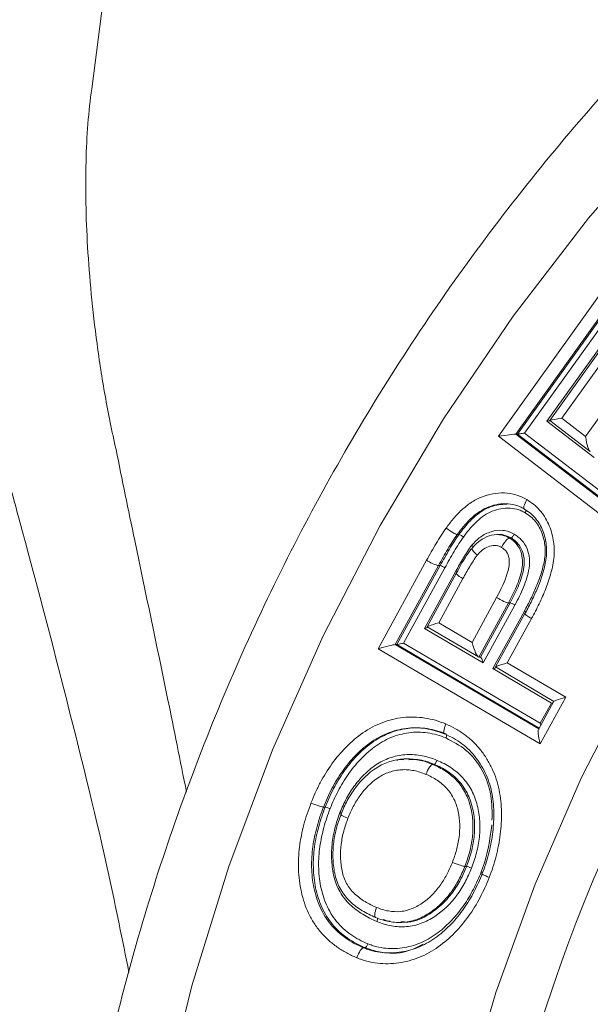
# Model space of a CAD drawing. Header units: millimetres. Extents: x -27 to 453, y 47 to 338.
# Tile 5 of 20: x 8 to 34, y 218 to 263. Entities that reach past the tile are written whole.
import ezdxf

# ---------------------------------------------------------------- set-up
doc = ezdxf.new("R2010")
doc.units = ezdxf.units.MM

msp = doc.modelspace()

# ---------------------------------------------------------------- linework, layer by layer
at = {"color": 7, "linetype": 'Continuous', "lineweight": 15}
for p, q in [((29.97, 243.926), (35.189, 251.212)), ((35.589, 250.233), (31.175, 244.071)), ((32.209, 244.62), (36.003, 249.915)), ((36.132, 249.959), (32.337, 244.663)), ((36.69, 250.06), (32.896, 244.765)), ((33.999, 243.917), (37.552, 248.877)), ((34.398, 242.938), (32.209, 244.62)), ((32.338, 244.662), (34.207, 243.226)), ((32.896, 244.765), (33.999, 243.917)), ((36.883, 238.619), (29.97, 243.926)), ((30.853, 244.03), (30.775, 244.03)), ((36.931, 239.364), (30.853, 244.03)), ((31.175, 244.071), (37.002, 239.598)), ((28.139, 239.379), (28.062, 239.379)), ((29.995, 239.374), (29.917, 239.374)), ((30.55, 239.216), (30.472, 239.216)), ((24.396, 234.09), (26.641, 238.187)), ((27.19, 237.938), (25.184, 234.278)), ((25.261, 234.278), (27.267, 237.938)), ((27.487, 237.839), (25.576, 234.353)), ((26.539, 235.025), (27.995, 237.682)), ((28.015, 237.576), (26.661, 235.105)), ((27.267, 237.938), (27.19, 237.938)), ((28.323, 237.334), (27.202, 235.288)), ((28.744, 234.383), (29.879, 236.455)), ((30.43, 236.21), (29.055, 233.701)), ((29.132, 233.701), (30.507, 236.21)), ((30.507, 236.21), (30.43, 236.21)), ((30.728, 236.113), (29.257, 233.429)), ((29.707, 233.167), (31.165, 235.829)), ((31.186, 235.725), (29.828, 233.247)), ((31.192, 235.722), (31.205, 235.731)), ((27.202, 235.288), (28.744, 234.383)), ((31.496, 235.486), (30.369, 233.43)), ((29.257, 233.429), (26.539, 235.025)), ((26.662, 235.102), (29.036, 233.707)), ((25.576, 234.353), (31.903, 230.639)), ((31.899, 229.685), (24.396, 234.09)), ((25.261, 234.278), (25.184, 234.278)), ((31.854, 230.408), (25.261, 234.278)), ((29.132, 233.701), (29.055, 233.701)), ((30.369, 233.43), (33.078, 231.839)), ((32.415, 231.575), (29.707, 233.167)), ((29.829, 233.243), (32.536, 231.653)), ((32.537, 231.655), (31.822, 230.349)), ((33.078, 231.839), (31.899, 229.685)), ((31.903, 230.639), (32.415, 231.575)), ((26.189, 230.426), (26.111, 230.426)), ((25.813, 228.99), (25.735, 228.99)), ((26.997, 228.736), (26.92, 228.736)), ((21.946, 226.758), (21.868, 226.758)), ((28.489, 224.01), (28.412, 224.01)), ((25.369, 221.412), (25.447, 221.412)), ((23.794, 220.245), (23.717, 220.245)), ((24.917, 220.004), (24.995, 220.004))]:
    msp.add_line(p, q, dxfattribs=at)
at = {"color": 8, "linetype": 'Continuous', "lineweight": 15}
for p, q in [((35.416, 250.508), (30.775, 244.03)), ((30.853, 244.03), (35.466, 250.469)), ((30.775, 244.03), (36.903, 239.325)), ((25.184, 234.278), (31.835, 230.373))]:
    msp.add_line(p, q, dxfattribs=at)
at = {"color": 7, "linetype": 'Continuous', "lineweight": 15, "flags": 128}
for points in [[(14.399, 212.862), (15.78, 218.482), (17.487, 224.005), (19.513, 229.412), (21.85, 234.682), (24.491, 239.796), (27.425, 244.736), (30.642, 249.483), (34.13, 254.021), (37.876, 258.332), (41.866, 262.401), (46.087, 266.214), (50.522, 269.756), (55.156, 273.014), (59.971, 275.976), (64.951, 278.632)], [(28.354, 213.029), (29.846, 218.168), (31.66, 223.194), (33.787, 228.088), (36.219, 232.826), (38.945, 237.39), (41.954, 241.759), (45.232, 245.916), (48.765, 249.841), (52.539, 253.519), (56.538, 256.934), (60.743, 260.07), (65.138, 262.915)]]:
    msp.add_lwpolyline(points, dxfattribs=at)
at = {"color": 8, "linetype": 'Continuous', "lineweight": 15, "flags": 128}
msp.add_lwpolyline([(12.838, 274.82), (12.884, 274.148), (12.718, 272.293), (12.351, 269.296), (11.81, 265.194), (11.144, 260.018), (11.144, 260.018), (11.144, 260.018)], dxfattribs=at)
at = {"color": 8, "linetype": 'Continuous', "lineweight": 15}
for centre, radius, start, end in [((109.83, 192), 81.739, 132.25152, 227.18817), ((27.435, 236.728), 1.106, 55.7792, 59.5726), ((28.656, 238.077), 0.814, 218.0012, 245.8391), ((30.626, 234.884), 1.088, 55.9242, 60.2887)]:
    msp.add_arc(centre, radius, start, end, dxfattribs=at)
at = {"color": 7, "linetype": 'Continuous', "lineweight": 15}
for centre, radius, start, end in [((27.688, 239.766), 1.895, 236.4739, 254.7606), ((27.068, 237.2), 0.764, 56.7437, 74.8857), ((114.563, 192.012), 81.792, 161.64841, 227.65157)]:
    msp.add_arc(centre, radius, start, end, dxfattribs=at)
for centre, major_axis, ratio, start_param, end_param in [((32.157, 244.62), (0.275, 0.041), 0.027722, 4.897548, 5.542523), ((33.025, 244.765), (0.688, 0.102), 0.027722, 1.755955, 3.326751), ((30.099, 243.926), (0.688, 0.102), 0.027773, 0.185128, 1.755924), ((31.123, 244.071), (0.275, 0.041), 0.027773, 3.32672, 4.897517), ((34.128, 243.917), (-0.104, 0.699), 0.181141, 1.543981, 3.114777), ((27.331, 235.288), (0.671, 0.185), 0.050272, 1.751005, 3.321801), ((26.487, 235.025), (0.268, 0.074), 0.050272, 4.892597, 5.645027), ((25.525, 234.353), (0.268, 0.074), 0.050272, 3.321775, 4.892572), ((28.873, 234.383), (-0.188, 0.681), 0.176855, 1.522038, 3.092835), ((24.525, 234.09), (0.671, 0.185), 0.050272, 0.180183, 1.750979), ((29.205, 233.429), (-0.075, 0.272), 0.176855, 4.663631, 6.234427), ((30.499, 233.43), (0.671, 0.185), 0.050263, 1.751017, 3.321813), ((29.655, 233.167), (0.268, 0.074), 0.050263, 4.89261, 5.64493), ((32.364, 231.575), (0.268, 0.074), 0.050307, 4.892634, 5.267796), ((33.208, 231.839), (0.671, 0.185), 0.050307, 1.751042, 3.321838), ((32.028, 229.685), (-0.188, 0.681), 0.176818, 6.234381, 7.805178), ((31.851, 230.639), (-0.075, 0.272), 0.176818, 4.288424, 4.663585)]:
    msp.add_ellipse(centre, major_axis=major_axis, ratio=ratio, start_param=start_param, end_param=end_param, dxfattribs=at)
for points, knots in [([(74.285, 286.459), (73.73, 286.27), (71.453, 285.496), (67.559, 283.834), (62.623, 281.476), (57.831, 278.814), (53.189, 275.884), (48.714, 272.686), (44.419, 269.235), (40.319, 265.539), (36.426, 261.61), (32.753, 257.462), (29.311, 253.106), (26.111, 248.557), (23.163, 243.83), (20.476, 238.938), (18.06, 233.898), (15.921, 228.725), (14.067, 223.436), (12.504, 218.048), (11.236, 212.577), (10.267, 207.041), (9.601, 201.457), (9.239, 195.843), (9.183, 190.217), (9.433, 184.596), (9.989, 178.999), (10.848, 173.443), (12.007, 167.945), (13.464, 162.523), (15.213, 157.195), (17.25, 151.977), (19.566, 146.885), (22.156, 141.937), (25.011, 137.146), (28.122, 132.529), (31.479, 128.101), (35.071, 123.874), (38.888, 119.863), (42.916, 116.08), (47.144, 112.538), (51.557, 109.246), (56.142, 106.218), (60.884, 103.457), (65.771, 100.988), (70.234, 99.003), (73.107, 97.972), (74.267, 97.556)], [0, 0, 0, 0, 0.0073145, 0.0300168, 0.0527209, 0.0754269, 0.0981351, 0.1208457, 0.1435587, 0.1662742, 0.1889923, 0.2117129, 0.234436, 0.2571616, 0.2798895, 0.3026196, 0.3253519, 0.3480861, 0.3708221, 0.3935597, 0.4162988, 0.439039, 0.4617803, 0.4845223, 0.507265, 0.530008, 0.5527511, 0.5754941, 0.5982367, 0.6209788, 0.6437201, 0.6664604, 0.6891994, 0.711937, 0.7346729, 0.757407, 0.7801391, 0.802869, 0.8255966, 0.8483217, 0.8710443, 0.8937643, 0.9164817, 0.9391965, 0.9619087, 0.9846185, 1, 1, 1, 1]), ([(11.144, 260.018), (11.069, 259.503), (11.01, 258.96), (10.921, 257.827), (10.892, 257.238), (10.845, 255.402), (10.869, 254.088), (10.992, 251.981), (11.048, 251.255), (11.192, 249.756), (11.28, 248.988), (11.492, 247.422), (11.616, 246.622), (11.906, 244.991), (12.073, 244.157), (12.267, 243.308)], [0, 0, 0, 0, 0.125, 0.125, 0.25, 0.25, 0.5, 0.5, 0.625, 0.625, 0.75, 0.75, 0.875, 0.875, 1, 1, 1, 1]), ([(27.545, 239.677), (27.654, 239.826), (27.765, 239.976), (28.005, 240.256), (28.132, 240.389), (28.401, 240.637), (28.545, 240.753), (28.85, 240.956), (29.01, 241.042), (29.349, 241.18), (29.524, 241.23), (29.878, 241.294), (30.06, 241.308), (30.423, 241.292), (30.601, 241.263), (30.863, 241.186), (30.949, 241.154), (31.116, 241.079), (31.197, 241.035), (31.278, 240.992)], [0, 0, 0, 0, 0.125, 0.125, 0.25, 0.25, 0.375, 0.375, 0.5, 0.5, 0.625, 0.625, 0.75, 0.75, 0.875, 0.875, 0.9375, 0.9375, 1, 1, 1, 1]), ([(31.17, 240.556), (31.102, 240.592), (31.034, 240.629), (30.894, 240.692), (30.821, 240.718), (30.601, 240.778), (30.451, 240.8), (30.144, 240.805), (29.994, 240.788), (29.698, 240.724), (29.551, 240.677), (29.133, 240.488), (28.883, 240.299), (28.551, 239.98), (28.446, 239.868), (28.247, 239.63), (28.154, 239.504), (28.062, 239.379)], [0, 0, 0, 0, 0.0625, 0.0625, 0.125, 0.125, 0.25, 0.25, 0.375, 0.375, 0.5, 0.5, 0.75, 0.75, 0.875, 0.875, 1, 1, 1, 1]), ([(28.139, 239.379), (28.303, 239.593), (28.654, 240.054), (29.181, 240.475), (29.765, 240.743), (30.101, 240.77), (30.348, 240.79)], [0, 0, 0, 0, 0.293763, 0.629626, 0.727165, 1, 1, 1, 1]), ([(31.17, 240.556), (31.136, 240.556), (31.128, 240.603), (31.168, 240.764), (31.216, 240.879), (31.278, 240.992)], [0, 0, 0, 0, 0.5, 0.5, 1, 1, 1, 1]), ([(31.278, 240.992), (31.385, 240.924), (31.492, 240.856), (31.691, 240.695), (31.783, 240.606), (32.037, 240.323), (32.178, 240.102), (32.387, 239.634), (32.46, 239.385), (32.549, 238.875), (32.561, 238.619), (32.526, 238.232), (32.509, 238.103), (32.461, 237.85), (32.431, 237.725), (32.333, 237.354), (32.251, 237.112), (32.063, 236.636), (31.96, 236.4), (31.737, 235.939), (31.618, 235.712), (31.496, 235.486)], [0, 0, 0, 0, 0.0625, 0.0625, 0.125, 0.125, 0.25, 0.25, 0.375, 0.375, 0.5, 0.5, 0.5625, 0.5625, 0.625, 0.625, 0.75, 0.75, 0.875, 0.875, 1, 1, 1, 1]), ([(31.205, 240.382), (31.142, 240.415), (31.079, 240.449), (30.948, 240.507), (30.881, 240.53), (30.677, 240.584), (30.537, 240.603), (30.255, 240.602), (30.117, 240.584), (29.845, 240.521), (29.71, 240.475), (29.325, 240.292), (29.102, 240.115), (28.795, 239.816), (28.698, 239.711), (28.516, 239.491), (28.431, 239.375), (28.346, 239.259)], [0, 0, 0, 0, 0.0625, 0.0625, 0.125, 0.125, 0.25, 0.25, 0.375, 0.375, 0.5, 0.5, 0.75, 0.75, 0.875, 0.875, 1, 1, 1, 1]), ([(31.165, 235.829), (31.265, 236.014), (31.363, 236.201), (31.55, 236.578), (31.637, 236.77), (31.801, 237.16), (31.875, 237.358), (31.971, 237.658), (31.999, 237.76), (32.05, 237.964), (32.073, 238.066), (32.125, 238.378), (32.142, 238.595), (32.115, 238.912), (32.098, 239.017), (32.052, 239.225), (32.022, 239.328), (31.951, 239.527), (31.908, 239.624), (31.806, 239.808), (31.746, 239.898), (31.613, 240.06), (31.54, 240.134), (31.382, 240.268), (31.294, 240.326), (31.205, 240.382)], [0, 0, 0, 0, 0.125, 0.125, 0.25, 0.25, 0.375, 0.375, 0.4375, 0.4375, 0.5, 0.5, 0.625, 0.625, 0.6875, 0.6875, 0.75, 0.75, 0.8125, 0.8125, 0.875, 0.875, 0.9375, 0.9375, 1, 1, 1, 1]), ([(31.205, 235.731), (31.31, 235.927), (31.414, 236.125), (31.61, 236.523), (31.7, 236.725), (31.87, 237.134), (31.947, 237.342), (32.044, 237.66), (32.072, 237.768), (32.124, 237.986), (32.147, 238.096), (32.179, 238.321), (32.191, 238.435), (32.198, 238.661), (32.194, 238.773), (32.169, 238.998), (32.148, 239.111), (32.094, 239.332), (32.061, 239.44), (31.94, 239.755), (31.826, 239.956), (31.61, 240.212), (31.532, 240.291), (31.359, 240.436), (31.265, 240.496), (31.17, 240.556)], [0, 0, 0, 0, 0.125, 0.125, 0.25, 0.25, 0.375, 0.375, 0.4375, 0.4375, 0.5, 0.5, 0.5625, 0.5625, 0.625, 0.625, 0.6875, 0.6875, 0.75, 0.75, 0.875, 0.875, 0.9375, 0.9375, 1, 1, 1, 1]), ([(31.205, 240.382), (31.207, 240.385), (31.214, 240.398), (31.23, 240.43), (31.247, 240.469), (31.252, 240.49), (31.254, 240.498)], [0, 0, 0, 0, 0.072574, 0.300691, 0.75599, 1, 1, 1, 1]), ([(26.641, 238.187), (26.713, 238.316), (26.785, 238.446), (26.858, 238.576), (26.931, 238.705), (27.006, 238.833), (27.081, 238.96), (27.157, 239.088), (27.235, 239.214), (27.315, 239.339), (27.39, 239.453), (27.466, 239.565), (27.545, 239.677)], [0, 0, 0, 0, 0.000449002, 0.000449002, 0.000449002, 0.000898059, 0.000898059, 0.000898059, 0.001347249, 0.001347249, 0.001347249, 0.001760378, 0.001760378, 0.001760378, 0.001760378]), ([(28.062, 239.379), (27.988, 239.273), (27.916, 239.167), (27.846, 239.06), (27.769, 238.941), (27.695, 238.821), (27.622, 238.699), (27.549, 238.574), (27.475, 238.449), (27.404, 238.323), (27.332, 238.195), (27.261, 238.067), (27.19, 237.938)], [0, 0, 0, 0, 0.0003896, 0.0003896, 0.0003896, 0.000817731, 0.000817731, 0.000817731, 0.001256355, 0.001256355, 0.001256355, 0.001700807, 0.001700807, 0.001700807, 0.001700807]), ([(27.267, 237.938), (27.337, 238.064), (27.407, 238.191), (27.478, 238.316), (27.549, 238.443), (27.622, 238.568), (27.696, 238.692), (27.771, 238.819), (27.848, 238.943), (27.927, 239.066), (27.996, 239.171), (28.067, 239.276), (28.139, 239.379)], [0, 0, 0, 0, 0.000436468, 0.000436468, 0.000436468, 0.000875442, 0.000875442, 0.000875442, 0.001319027, 0.001319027, 0.001319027, 0.00170109, 0.00170109, 0.00170109, 0.00170109]), ([(28.062, 239.379), (28.027, 239.379), (27.952, 239.411), (27.761, 239.521), (27.646, 239.599), (27.545, 239.677)], [0, 0, 0, 0, 0.5, 0.5, 1, 1, 1, 1]), ([(28.139, 239.379), (28.153, 239.379), (28.183, 239.366), (28.259, 239.322), (28.306, 239.29), (28.346, 239.259)], [0, 0, 0, 0, 0.5, 0.5, 1, 1, 1, 1]), ([(28.733, 238.878), (28.796, 238.948), (28.858, 239.018), (28.991, 239.147), (29.061, 239.206), (29.285, 239.367), (29.453, 239.454), (29.807, 239.564), (29.992, 239.587), (30.267, 239.556), (30.356, 239.537), (30.487, 239.491), (30.53, 239.474), (30.615, 239.435), (30.656, 239.412), (30.697, 239.39)], [0, 0, 0, 0, 0.125, 0.125, 0.25, 0.25, 0.5, 0.5, 0.75, 0.75, 0.875, 0.875, 0.9375, 0.9375, 1, 1, 1, 1]), ([(28.75, 238.747), (28.805, 238.809), (28.86, 238.871), (28.976, 238.986), (29.039, 239.039), (29.238, 239.183), (29.379, 239.26), (29.688, 239.361), (29.853, 239.386), (30.052, 239.365), (30.092, 239.359), (30.171, 239.343), (30.211, 239.331), (30.288, 239.304), (30.326, 239.29), (30.4, 239.255), (30.436, 239.236), (30.472, 239.216)], [0, 0, 0, 0, 0.125, 0.125, 0.25, 0.25, 0.5, 0.5, 0.75, 0.75, 0.8125, 0.8125, 0.875, 0.875, 0.9375, 0.9375, 1, 1, 1, 1]), ([(30.55, 239.216), (30.506, 239.239), (30.347, 239.322), (30.152, 239.39), (30.009, 239.37), (29.996, 239.368)], [0, 0, 0, 0, 0.254814, 0.928521, 1, 1, 1, 1]), ([(30.55, 239.216), (30.563, 239.216), (30.587, 239.235), (30.641, 239.299), (30.672, 239.344), (30.697, 239.39)], [0, 0, 0, 0, 0.5, 0.5, 1, 1, 1, 1]), ([(30.697, 239.39), (30.761, 239.35), (30.825, 239.31), (30.943, 239.214), (30.998, 239.161), (31.149, 238.992), (31.232, 238.86), (31.347, 238.577), (31.383, 238.424), (31.41, 238.119), (31.404, 237.966), (31.362, 237.662), (31.324, 237.512), (31.236, 237.22), (31.185, 237.077), (31.011, 236.654), (30.872, 236.381), (30.728, 236.113)], [0, 0, 0, 0, 0.0625, 0.0625, 0.125, 0.125, 0.25, 0.25, 0.375, 0.375, 0.5, 0.5, 0.625, 0.625, 0.75, 0.75, 1, 1, 1, 1]), ([(28.346, 239.259), (28.276, 239.159), (28.206, 239.057), (28.139, 238.954), (28.061, 238.834), (27.986, 238.712), (27.913, 238.588), (27.84, 238.464), (27.767, 238.34), (27.696, 238.215), (27.626, 238.09), (27.557, 237.965), (27.487, 237.839)], [0, 0, 0, 0, 0.000372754, 0.000372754, 0.000372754, 0.000807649, 0.000807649, 0.000807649, 0.001242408, 0.001242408, 0.001242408, 0.001676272, 0.001676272, 0.001676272, 0.001676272]), ([(30.472, 239.216), (30.438, 239.216), (30.378, 239.169), (30.243, 239.008), (30.166, 238.894), (30.104, 238.781)], [0, 0, 0, 0, 0.5, 0.5, 1, 1, 1, 1]), ([(30.472, 239.216), (30.53, 239.179), (30.589, 239.143), (30.695, 239.055), (30.745, 239.006), (30.836, 238.901), (30.876, 238.845), (30.947, 238.726), (30.976, 238.661), (31.094, 238.331), (31.099, 238.04), (31.025, 237.623), (30.987, 237.488), (30.902, 237.222), (30.853, 237.092), (30.689, 236.706), (30.561, 236.457), (30.43, 236.21)], [0, 0, 0, 0, 0.0625, 0.0625, 0.125, 0.125, 0.1875, 0.1875, 0.25, 0.25, 0.5, 0.5, 0.625, 0.625, 0.75, 0.75, 1, 1, 1, 1]), ([(30.507, 236.21), (30.639, 236.456), (30.767, 236.705), (30.93, 237.091), (30.979, 237.221), (31.064, 237.486), (31.102, 237.621), (31.152, 237.899), (31.163, 238.039), (31.151, 238.318), (31.125, 238.46), (31.032, 238.724), (30.96, 238.848), (30.824, 239.005), (30.774, 239.054), (30.667, 239.142), (30.608, 239.179), (30.55, 239.216)], [0, 0, 0, 0, 0.25, 0.25, 0.375, 0.375, 0.5, 0.5, 0.625, 0.625, 0.75, 0.75, 0.875, 0.875, 0.9375, 0.9375, 1, 1, 1, 1]), ([(27.995, 237.682), (28.109, 237.888), (28.221, 238.094), (28.404, 238.394), (28.465, 238.495), (28.593, 238.691), (28.661, 238.786), (28.733, 238.878)], [0, 0, 0, 0, 0.5, 0.5, 0.75, 0.75, 1, 1, 1, 1]), ([(28.735, 238.737), (28.68, 238.666), (28.401, 238.307), (28.188, 237.901), (28.016, 237.575)], [0, 0, 0, 0, 0.196734, 1, 1, 1, 1]), ([(28.987, 238.421), (28.983, 238.425), (28.956, 238.449), (28.891, 238.509), (28.806, 238.598), (28.745, 238.679), (28.721, 238.728), (28.733, 238.734), (28.736, 238.736)], [0, 0, 0, 0, 0.0266439, 0.1639006, 0.41231, 0.66061, 0.9088579, 1, 1, 1, 1]), ([(28.808, 238.803), (28.806, 238.805), (28.797, 238.818), (28.772, 238.842), (28.747, 238.866), (28.736, 238.876), (28.733, 238.878)], [0, 0, 0, 0, 0.0956, 0.640416, 0.907042, 1, 1, 1, 1]), ([(30.104, 238.781), (30.081, 238.794), (30.057, 238.807), (30.008, 238.829), (29.983, 238.838), (29.906, 238.864), (29.853, 238.872), (29.695, 238.878), (29.587, 238.851), (29.391, 238.772), (29.3, 238.715), (29.131, 238.582), (29.059, 238.502), (28.987, 238.421)], [0, 0, 0, 0, 0.0625, 0.0625, 0.125, 0.125, 0.25, 0.25, 0.5, 0.5, 0.75, 0.75, 1, 1, 1, 1]), ([(29.879, 236.455), (30.081, 236.833), (30.275, 237.219), (30.422, 237.735), (30.447, 237.841), (30.472, 238.056), (30.473, 238.167), (30.438, 238.379), (30.402, 238.484), (30.309, 238.614), (30.273, 238.654), (30.194, 238.725), (30.149, 238.753), (30.104, 238.781)], [0, 0, 0, 0, 0.5, 0.5, 0.625, 0.625, 0.75, 0.75, 0.875, 0.875, 0.9375, 0.9375, 1, 1, 1, 1]), ([(28.987, 238.421), (28.857, 238.254), (28.747, 238.071), (28.528, 237.707), (28.426, 237.52), (28.323, 237.334)], [0, 0, 0, 0, 0.5, 0.5, 1, 1, 1, 1]), ([(30.43, 236.21), (30.396, 236.21), (30.316, 236.237), (30.113, 236.327), (29.989, 236.391), (29.879, 236.455)], [0, 0, 0, 0, 0.5, 0.5, 1, 1, 1, 1]), ([(30.507, 236.21), (30.521, 236.21), (30.553, 236.2), (30.634, 236.164), (30.684, 236.138), (30.728, 236.113)], [0, 0, 0, 0, 0.5, 0.5, 1, 1, 1, 1]), ([(21.29, 226.943), (21.354, 227.104), (21.419, 227.264), (21.562, 227.577), (21.638, 227.732), (21.878, 228.187), (22.061, 228.481), (22.46, 229.037), (22.679, 229.296), (23.153, 229.775), (23.41, 229.997), (23.97, 230.384), (24.266, 230.542), (24.735, 230.724), (24.897, 230.774), (25.225, 230.854), (25.39, 230.885), (25.721, 230.921), (25.887, 230.928), (26.222, 230.922), (26.391, 230.907), (26.724, 230.855), (26.888, 230.819), (27.211, 230.728), (27.369, 230.668), (27.527, 230.605)], [0, 0, 0, 0, 0.0625, 0.0625, 0.125, 0.125, 0.25, 0.25, 0.375, 0.375, 0.5, 0.5, 0.625, 0.625, 0.6875, 0.6875, 0.75, 0.75, 0.8125, 0.8125, 0.875, 0.875, 0.9375, 0.9375, 1, 1, 1, 1]), ([(27.474, 230.141), (27.332, 230.198), (27.189, 230.253), (26.896, 230.334), (26.748, 230.367), (26.446, 230.412), (26.293, 230.424), (25.991, 230.427), (25.84, 230.419), (25.391, 230.363), (25.091, 230.283), (24.531, 230.053), (24.264, 229.904), (23.765, 229.542), (23.537, 229.339), (23.115, 228.899), (22.919, 228.663), (22.563, 228.155), (22.399, 227.889), (22.183, 227.474), (22.114, 227.333), (21.984, 227.049), (21.926, 226.903), (21.868, 226.758)], [0, 0, 0, 0, 0.0625, 0.0625, 0.125, 0.125, 0.1875, 0.1875, 0.25, 0.25, 0.375, 0.375, 0.5, 0.5, 0.625, 0.625, 0.75, 0.75, 0.875, 0.875, 0.9375, 0.9375, 1, 1, 1, 1]), ([(21.946, 226.758), (22.004, 226.904), (22.062, 227.049), (22.191, 227.333), (22.26, 227.472), (22.474, 227.885), (22.636, 228.149), (22.992, 228.657), (23.19, 228.896), (23.615, 229.339), (23.843, 229.543), (24.343, 229.904), (24.613, 230.056), (25.034, 230.228), (25.177, 230.275), (25.471, 230.352), (25.622, 230.382), (26.072, 230.437), (26.373, 230.435), (26.825, 230.367), (26.974, 230.334), (27.267, 230.253), (27.41, 230.198), (27.552, 230.141)], [0, 0, 0, 0, 0.0625, 0.0625, 0.125, 0.125, 0.25, 0.25, 0.375, 0.375, 0.5, 0.5, 0.625, 0.625, 0.6875, 0.6875, 0.75, 0.75, 0.875, 0.875, 0.9375, 0.9375, 1, 1, 1, 1]), ([(27.531, 229.956), (27.395, 230.011), (27.258, 230.063), (26.977, 230.14), (26.834, 230.172), (26.4, 230.235), (26.112, 230.236), (25.681, 230.181), (25.537, 230.15), (25.256, 230.075), (25.118, 230.028), (24.717, 229.858), (24.458, 229.71), (23.984, 229.359), (23.766, 229.162), (23.363, 228.735), (23.174, 228.504), (22.835, 228.015), (22.681, 227.762), (22.477, 227.367), (22.411, 227.233), (22.288, 226.962), (22.232, 226.823), (22.177, 226.684)], [0, 0, 0, 0, 0.0625, 0.0625, 0.125, 0.125, 0.25, 0.25, 0.3125, 0.3125, 0.375, 0.375, 0.5, 0.5, 0.625, 0.625, 0.75, 0.75, 0.875, 0.875, 0.9375, 0.9375, 1, 1, 1, 1]), ([(27.474, 230.141), (27.44, 230.141), (27.426, 230.192), (27.446, 230.362), (27.479, 230.484), (27.527, 230.605)], [0, 0, 0, 0, 0.5, 0.5, 1, 1, 1, 1]), ([(27.527, 230.605), (27.681, 230.536), (27.835, 230.466), (28.128, 230.3), (28.269, 230.209), (28.541, 230.006), (28.673, 229.895), (28.917, 229.659), (29.03, 229.532), (29.242, 229.268), (29.34, 229.129), (29.52, 228.837), (29.603, 228.684), (29.821, 228.217), (29.926, 227.89), (30.031, 227.381), (30.058, 227.208), (30.094, 226.866), (30.104, 226.695), (30.111, 226.181), (30.092, 225.839), (30.029, 225.326), (30.002, 225.155), (29.936, 224.815), (29.9, 224.646), (29.813, 224.312), (29.764, 224.146), (29.659, 223.817), (29.598, 223.655), (29.537, 223.494)], [0, 0, 0, 0, 0.0625, 0.0625, 0.125, 0.125, 0.1875, 0.1875, 0.25, 0.25, 0.3125, 0.3125, 0.375, 0.375, 0.5, 0.5, 0.5625, 0.5625, 0.625, 0.625, 0.75, 0.75, 0.8125, 0.8125, 0.875, 0.875, 0.9375, 0.9375, 1, 1, 1, 1]), ([(29.219, 223.681), (29.274, 223.827), (29.329, 223.974), (29.425, 224.27), (29.469, 224.419), (29.549, 224.72), (29.583, 224.873), (29.644, 225.18), (29.671, 225.335), (29.733, 225.799), (29.753, 226.109), (29.754, 226.729), (29.73, 227.04), (29.615, 227.66), (29.526, 227.958), (29.338, 228.385), (29.266, 228.524), (29.107, 228.793), (29.02, 228.92), (28.83, 229.162), (28.73, 229.278), (28.511, 229.495), (28.392, 229.596), (28.147, 229.782), (28.019, 229.865), (27.754, 230.016), (27.615, 230.08), (27.474, 230.141)], [0, 0, 0, 0, 0.0625, 0.0625, 0.125, 0.125, 0.1875, 0.1875, 0.25, 0.25, 0.375, 0.375, 0.5, 0.5, 0.625, 0.625, 0.6875, 0.6875, 0.75, 0.75, 0.8125, 0.8125, 0.875, 0.875, 0.9375, 0.9375, 1, 1, 1, 1]), ([(27.531, 229.956), (27.533, 229.961), (27.538, 229.974), (27.55, 230.008), (27.562, 230.051), (27.565, 230.075), (27.566, 230.085)], [0, 0, 0, 0, 0.097865, 0.283481, 0.713544, 1, 1, 1, 1]), ([(29.667, 226.151), (29.671, 226.534), (29.681, 227.33), (29.268, 228.48), (28.53, 229.437), (27.851, 229.79), (27.531, 229.956)], [0, 0, 0, 0, 0.242219, 0.503691, 0.765808, 1, 1, 1, 1]), ([(22.631, 226.499), (22.676, 226.613), (22.722, 226.726), (22.824, 226.948), (22.879, 227.056), (23.052, 227.377), (23.184, 227.584), (23.476, 227.972), (23.634, 228.153), (23.98, 228.483), (24.17, 228.633), (24.579, 228.888), (24.794, 228.989), (25.248, 229.13), (25.487, 229.171), (25.842, 229.192), (25.96, 229.19), (26.198, 229.171), (26.317, 229.156), (26.552, 229.11), (26.668, 229.08), (26.898, 229.009), (27.01, 228.966), (27.122, 228.921)], [0, 0, 0, 0, 0.0625, 0.0625, 0.125, 0.125, 0.25, 0.25, 0.375, 0.375, 0.5, 0.5, 0.625, 0.625, 0.75, 0.75, 0.8125, 0.8125, 0.875, 0.875, 0.9375, 0.9375, 1, 1, 1, 1]), ([(22.681, 226.425), (22.724, 226.533), (22.767, 226.641), (22.864, 226.852), (22.917, 226.955), (23.081, 227.262), (23.204, 227.456), (23.614, 228.006), (23.945, 228.337), (24.523, 228.701), (24.726, 228.798), (25.049, 228.899), (25.159, 228.927), (25.381, 228.966), (25.492, 228.979), (25.715, 228.992), (25.827, 228.99), (26.052, 228.971), (26.164, 228.957), (26.385, 228.914), (26.494, 228.885), (26.709, 228.819), (26.814, 228.778), (26.92, 228.736)], [0, 0, 0, 0, 0.0625, 0.0625, 0.125, 0.125, 0.25, 0.25, 0.5, 0.5, 0.625, 0.625, 0.6875, 0.6875, 0.75, 0.75, 0.8125, 0.8125, 0.875, 0.875, 0.9375, 0.9375, 1, 1, 1, 1]), ([(25.581, 228.945), (25.486, 228.957), (25.377, 228.972), (25.28, 228.929), (25.267, 228.923)], [0, 0, 0, 0, 0.867923, 1, 1, 1, 1]), ([(26.997, 228.736), (26.739, 228.837), (26.354, 228.988), (25.948, 228.959), (25.814, 228.95)], [0, 0, 0, 0, 0.670226, 1, 1, 1, 1]), ([(26.997, 228.736), (27.011, 228.736), (27.032, 228.756), (27.078, 228.824), (27.103, 228.873), (27.122, 228.921)], [0, 0, 0, 0, 0.5, 0.5, 1, 1, 1, 1]), ([(27.122, 228.921), (27.232, 228.872), (27.342, 228.823), (27.555, 228.713), (27.658, 228.652), (27.958, 228.451), (28.147, 228.293), (28.473, 227.939), (28.613, 227.741), (28.844, 227.303), (28.928, 227.07), (29.049, 226.589), (29.087, 226.346), (29.116, 225.854), (29.108, 225.604), (29.056, 225.114), (29.01, 224.874), (28.918, 224.518), (28.883, 224.4), (28.806, 224.166), (28.763, 224.05), (28.72, 223.935)], [0, 0, 0, 0, 0.0625, 0.0625, 0.125, 0.125, 0.25, 0.25, 0.375, 0.375, 0.5, 0.5, 0.625, 0.625, 0.75, 0.75, 0.875, 0.875, 0.9375, 0.9375, 1, 1, 1, 1]), ([(26.609, 228.272), (26.518, 228.308), (26.427, 228.344), (26.243, 228.401), (26.15, 228.426), (25.96, 228.463), (25.863, 228.475), (25.67, 228.491), (25.574, 228.492), (25.382, 228.478), (25.287, 228.467), (25.097, 228.43), (25.002, 228.405), (24.728, 228.312), (24.555, 228.223), (24.066, 227.895), (23.79, 227.605), (23.444, 227.128), (23.341, 226.96), (23.201, 226.696), (23.157, 226.607), (23.074, 226.425), (23.037, 226.332), (23, 226.24)], [0, 0, 0, 0, 0.0625, 0.0625, 0.125, 0.125, 0.1875, 0.1875, 0.25, 0.25, 0.3125, 0.3125, 0.375, 0.375, 0.5, 0.5, 0.75, 0.75, 0.875, 0.875, 0.9375, 0.9375, 1, 1, 1, 1]), ([(26.92, 228.736), (26.886, 228.736), (26.833, 228.686), (26.718, 228.515), (26.656, 228.393), (26.609, 228.272)], [0, 0, 0, 0, 0.5, 0.5, 1, 1, 1, 1]), ([(26.92, 228.736), (27.024, 228.69), (27.128, 228.643), (27.33, 228.539), (27.428, 228.481), (27.713, 228.29), (27.891, 228.142), (28.2, 227.804), (28.335, 227.61), (28.546, 227.199), (28.624, 226.978), (28.735, 226.522), (28.769, 226.289), (28.793, 225.825), (28.785, 225.593), (28.732, 225.127), (28.687, 224.897), (28.57, 224.448), (28.492, 224.228), (28.412, 224.01)], [0, 0, 0, 0, 0.0625, 0.0625, 0.125, 0.125, 0.25, 0.25, 0.375, 0.375, 0.5, 0.5, 0.625, 0.625, 0.75, 0.75, 0.875, 0.875, 1, 1, 1, 1]), ([(28.489, 224.01), (28.57, 224.229), (28.648, 224.449), (28.765, 224.898), (28.81, 225.126), (28.862, 225.589), (28.87, 225.826), (28.846, 226.292), (28.812, 226.523), (28.701, 226.978), (28.624, 227.201), (28.409, 227.617), (28.277, 227.805), (27.969, 228.142), (27.789, 228.292), (27.505, 228.482), (27.408, 228.539), (27.206, 228.643), (27.102, 228.69), (26.997, 228.736)], [0, 0, 0, 0, 0.125, 0.125, 0.25, 0.25, 0.375, 0.375, 0.5, 0.5, 0.625, 0.625, 0.75, 0.75, 0.875, 0.875, 0.9375, 0.9375, 1, 1, 1, 1]), ([(27.834, 224.197), (27.904, 224.385), (27.971, 224.573), (28.075, 224.959), (28.116, 225.155), (28.193, 225.756), (28.185, 226.157), (28.056, 226.75), (27.995, 226.943), (27.822, 227.301), (27.709, 227.47), (27.445, 227.763), (27.292, 227.891), (27.046, 228.055), (26.962, 228.104), (26.788, 228.193), (26.698, 228.233), (26.609, 228.272)], [0, 0, 0, 0, 0.125, 0.125, 0.25, 0.25, 0.5, 0.5, 0.625, 0.625, 0.75, 0.75, 0.875, 0.875, 0.9375, 0.9375, 1, 1, 1, 1]), ([(23.407, 219.781), (23.25, 219.85), (23.093, 219.921), (22.79, 220.085), (22.644, 220.174), (22.364, 220.371), (22.229, 220.477), (21.973, 220.708), (21.851, 220.834), (21.628, 221.098), (21.523, 221.236), (21.339, 221.529), (21.254, 221.68), (21.102, 221.998), (21.038, 222.161), (20.927, 222.492), (20.881, 222.661), (20.805, 223.003), (20.775, 223.177), (20.731, 223.526), (20.718, 223.7), (20.697, 224.221), (20.715, 224.568), (20.802, 225.261), (20.873, 225.608), (21.007, 226.116), (21.057, 226.283), (21.168, 226.615), (21.229, 226.779), (21.29, 226.943)], [0, 0, 0, 0, 0.0625, 0.0625, 0.125, 0.125, 0.1875, 0.1875, 0.25, 0.25, 0.3125, 0.3125, 0.375, 0.375, 0.4375, 0.4375, 0.5, 0.5, 0.5625, 0.5625, 0.625, 0.625, 0.75, 0.75, 0.875, 0.875, 0.9375, 0.9375, 1, 1, 1, 1]), ([(21.868, 226.758), (21.834, 226.758), (21.752, 226.778), (21.539, 226.846), (21.407, 226.895), (21.29, 226.943)], [0, 0, 0, 0, 0.5, 0.5, 1, 1, 1, 1]), ([(21.868, 226.758), (21.813, 226.609), (21.757, 226.46), (21.656, 226.16), (21.61, 226.008), (21.486, 225.548), (21.419, 225.235), (21.333, 224.607), (21.313, 224.292), (21.328, 223.662), (21.361, 223.343), (21.488, 222.719), (21.58, 222.416), (21.776, 221.98), (21.852, 221.84), (22.015, 221.572), (22.108, 221.445), (22.308, 221.203), (22.418, 221.088), (22.649, 220.877), (22.771, 220.781), (23.025, 220.602), (23.157, 220.52), (23.432, 220.372), (23.574, 220.308), (23.717, 220.245)], [0, 0, 0, 0, 0.0625, 0.0625, 0.125, 0.125, 0.25, 0.25, 0.375, 0.375, 0.5, 0.5, 0.625, 0.625, 0.6875, 0.6875, 0.75, 0.75, 0.8125, 0.8125, 0.875, 0.875, 0.9375, 0.9375, 1, 1, 1, 1]), ([(23.794, 220.245), (23.652, 220.307), (23.511, 220.372), (23.239, 220.518), (23.107, 220.599), (22.853, 220.778), (22.729, 220.876), (22.498, 221.086), (22.39, 221.198), (22.191, 221.438), (22.098, 221.564), (21.932, 221.835), (21.856, 221.975), (21.662, 222.404), (21.57, 222.704), (21.441, 223.326), (21.407, 223.645), (21.39, 224.281), (21.411, 224.601), (21.496, 225.235), (21.564, 225.547), (21.687, 226.007), (21.733, 226.159), (21.835, 226.46), (21.89, 226.609), (21.946, 226.758)], [0, 0, 0, 0, 0.0625, 0.0625, 0.125, 0.125, 0.1875, 0.1875, 0.25, 0.25, 0.3125, 0.3125, 0.375, 0.375, 0.5, 0.5, 0.625, 0.625, 0.75, 0.75, 0.875, 0.875, 0.9375, 0.9375, 1, 1, 1, 1]), ([(22.177, 226.684), (22.124, 226.541), (22.071, 226.398), (21.973, 226.11), (21.929, 225.964), (21.81, 225.526), (21.744, 225.23), (21.659, 224.627), (21.637, 224.319), (21.647, 223.708), (21.678, 223.401), (21.796, 222.802), (21.882, 222.513), (22.063, 222.098), (22.135, 221.964), (22.292, 221.702), (22.381, 221.58), (22.571, 221.348), (22.674, 221.24), (22.895, 221.037), (23.014, 220.943), (23.258, 220.77), (23.385, 220.693), (23.646, 220.552), (23.782, 220.491), (23.918, 220.431)], [0, 0, 0, 0, 0.0625, 0.0625, 0.125, 0.125, 0.25, 0.25, 0.375, 0.375, 0.5, 0.5, 0.625, 0.625, 0.6875, 0.6875, 0.75, 0.75, 0.8125, 0.8125, 0.875, 0.875, 0.9375, 0.9375, 1, 1, 1, 1]), ([(21.946, 226.758), (21.959, 226.758), (21.992, 226.75), (22.077, 226.723), (22.13, 226.703), (22.177, 226.684)], [0, 0, 0, 0, 0.5, 0.5, 1, 1, 1, 1]), ([(24.338, 221.46), (24.225, 221.509), (24.112, 221.558), (23.894, 221.669), (23.787, 221.728), (23.577, 221.856), (23.477, 221.927), (23.279, 222.076), (23.184, 222.157), (23.006, 222.329), (22.923, 222.421), (22.768, 222.615), (22.697, 222.72), (22.571, 222.935), (22.516, 223.047), (22.424, 223.278), (22.384, 223.396), (22.297, 223.765), (22.264, 224.017), (22.233, 224.521), (22.239, 224.776), (22.292, 225.282), (22.337, 225.533), (22.429, 225.9), (22.464, 226.022), (22.543, 226.262), (22.587, 226.38), (22.631, 226.499)], [0, 0, 0, 0, 0.0625, 0.0625, 0.125, 0.125, 0.1875, 0.1875, 0.25, 0.25, 0.3125, 0.3125, 0.375, 0.375, 0.4375, 0.4375, 0.5, 0.5, 0.625, 0.625, 0.75, 0.75, 0.875, 0.875, 0.9375, 0.9375, 1, 1, 1, 1]), ([(24.279, 221.646), (24.172, 221.692), (24.065, 221.739), (23.858, 221.844), (23.756, 221.9), (23.558, 222.021), (23.463, 222.087), (23.276, 222.227), (23.186, 222.304), (22.932, 222.55), (22.783, 222.734), (22.544, 223.148), (22.457, 223.369), (22.353, 223.839), (22.322, 224.079), (22.297, 224.561), (22.305, 224.8), (22.358, 225.274), (22.4, 225.508), (22.489, 225.857), (22.522, 225.972), (22.597, 226.2), (22.639, 226.312), (22.681, 226.425)], [0, 0, 0, 0, 0.0625, 0.0625, 0.125, 0.125, 0.1875, 0.1875, 0.25, 0.25, 0.375, 0.375, 0.5, 0.5, 0.625, 0.625, 0.75, 0.75, 0.875, 0.875, 0.9375, 0.9375, 1, 1, 1, 1]), ([(22.7, 226.468), (22.69, 226.473), (22.674, 226.48), (22.649, 226.491), (22.636, 226.496), (22.631, 226.499)], [0, 0, 0, 0, 0.492876, 0.790888, 1, 1, 1, 1]), ([(22.681, 226.425), (22.647, 226.425), (22.662, 226.405), (22.78, 226.336), (22.883, 226.288), (23, 226.24)], [0, 0, 0, 0, 0.5, 0.5, 1, 1, 1, 1]), ([(23, 226.24), (22.928, 226.046), (22.859, 225.85), (22.754, 225.449), (22.715, 225.247), (22.664, 224.839), (22.652, 224.634), (22.666, 224.218), (22.688, 224.01), (22.747, 223.703), (22.773, 223.603), (22.842, 223.41), (22.883, 223.316), (23.033, 223.046), (23.161, 222.885), (23.382, 222.674), (23.46, 222.609), (23.622, 222.489), (23.704, 222.432), (23.876, 222.329), (23.964, 222.281), (24.143, 222.191), (24.235, 222.151), (24.328, 222.111)], [0, 0, 0, 0, 0.125, 0.125, 0.25, 0.25, 0.375, 0.375, 0.5, 0.5, 0.5625, 0.5625, 0.625, 0.625, 0.75, 0.75, 0.8125, 0.8125, 0.875, 0.875, 0.9375, 0.9375, 1, 1, 1, 1]), ([(29.169, 223.757), (29.19, 223.813), (29.456, 224.505), (29.565, 225.248), (29.665, 225.929)], [0, 0, 0, 0, 0.08133, 1, 1, 1, 1]), ([(28.412, 224.01), (28.325, 223.798), (28.235, 223.589), (28.023, 223.19), (27.905, 222.999), (27.64, 222.634), (27.492, 222.46), (27.171, 222.147), (26.999, 222.006), (26.627, 221.757), (26.429, 221.65), (26.013, 221.492), (25.794, 221.44), (25.356, 221.402), (25.132, 221.415), (24.805, 221.474), (24.698, 221.499), (24.487, 221.565), (24.383, 221.606), (24.279, 221.646)], [0, 0, 0, 0, 0.125, 0.125, 0.25, 0.25, 0.375, 0.375, 0.5, 0.5, 0.625, 0.625, 0.75, 0.75, 0.875, 0.875, 0.9375, 0.9375, 1, 1, 1, 1]), ([(24.328, 222.111), (24.417, 222.076), (24.506, 222.042), (24.687, 221.985), (24.779, 221.963), (25.059, 221.913), (25.252, 221.903), (25.627, 221.943), (25.815, 221.993), (26.166, 222.141), (26.334, 222.238), (26.647, 222.46), (26.792, 222.585), (27.061, 222.861), (27.185, 223.013), (27.407, 223.329), (27.506, 223.494), (27.684, 223.837), (27.76, 224.016), (27.834, 224.197)], [0, 0, 0, 0, 0.0625, 0.0625, 0.125, 0.125, 0.25, 0.25, 0.375, 0.375, 0.5, 0.5, 0.625, 0.625, 0.75, 0.75, 0.875, 0.875, 1, 1, 1, 1]), ([(28.72, 223.935), (28.628, 223.711), (28.533, 223.49), (28.307, 223.068), (28.181, 222.865), (27.754, 222.285), (27.416, 221.955), (26.823, 221.566), (26.612, 221.456), (26.286, 221.334), (26.174, 221.301), (25.946, 221.249), (25.829, 221.231), (25.478, 221.202), (25.246, 221.215), (24.899, 221.277), (24.783, 221.305), (24.558, 221.375), (24.448, 221.417), (24.338, 221.46)], [0, 0, 0, 0, 0.125, 0.125, 0.25, 0.25, 0.5, 0.5, 0.625, 0.625, 0.6875, 0.6875, 0.75, 0.75, 0.875, 0.875, 0.9375, 0.9375, 1, 1, 1, 1]), ([(25.449, 221.451), (25.557, 221.441), (26.019, 221.399), (26.905, 221.816), (27.684, 222.532), (28.176, 223.301), (28.378, 223.737), (28.473, 223.971), (28.489, 224.01)], [0, 0, 0, 0, 0.078064, 0.33256, 0.663896, 0.823428, 0.970631, 1, 1, 1, 1]), ([(28.412, 224.01), (28.377, 224.01), (28.295, 224.03), (28.083, 224.099), (27.951, 224.148), (27.834, 224.197)], [0, 0, 0, 0, 0.5, 0.5, 1, 1, 1, 1]), ([(28.489, 224.01), (28.503, 224.01), (28.536, 224.001), (28.621, 223.974), (28.673, 223.954), (28.72, 223.935)], [0, 0, 0, 0, 0.5, 0.5, 1, 1, 1, 1]), ([(29.537, 223.494), (29.473, 223.336), (29.409, 223.178), (29.269, 222.87), (29.194, 222.718), (28.957, 222.27), (28.78, 221.98), (28.387, 221.43), (28.173, 221.173), (27.706, 220.701), (27.457, 220.48), (26.908, 220.094), (26.618, 219.928), (26.158, 219.739), (25.998, 219.687), (25.677, 219.6), (25.515, 219.569), (25.19, 219.522), (25.026, 219.507), (24.696, 219.502), (24.528, 219.508), (24.2, 219.548), (24.038, 219.58), (23.799, 219.642), (23.719, 219.666), (23.562, 219.72), (23.485, 219.751), (23.407, 219.781)], [0, 0, 0, 0, 0.0625, 0.0625, 0.125, 0.125, 0.25, 0.25, 0.375, 0.375, 0.5, 0.5, 0.625, 0.625, 0.6875, 0.6875, 0.75, 0.75, 0.8125, 0.8125, 0.875, 0.875, 0.9375, 0.9375, 0.96875, 0.96875, 1, 1, 1, 1]), ([(23.717, 220.245), (23.787, 220.217), (23.857, 220.19), (23.999, 220.141), (24.071, 220.12), (24.287, 220.066), (24.434, 220.037), (24.731, 220.005), (24.883, 220.001), (25.181, 220.01), (25.329, 220.026), (25.622, 220.073), (25.768, 220.104), (26.057, 220.189), (26.2, 220.238), (26.474, 220.359), (26.608, 220.428), (26.867, 220.581), (26.994, 220.666), (27.238, 220.844), (27.354, 220.94), (27.576, 221.141), (27.685, 221.245), (27.996, 221.57), (28.187, 221.805), (28.538, 222.306), (28.695, 222.569), (28.909, 222.977), (28.977, 223.115), (29.103, 223.396), (29.161, 223.539), (29.219, 223.681)], [0, 0, 0, 0, 0.03125, 0.03125, 0.0625, 0.0625, 0.125, 0.125, 0.1875, 0.1875, 0.25, 0.25, 0.3125, 0.3125, 0.375, 0.375, 0.4375, 0.4375, 0.5, 0.5, 0.5625, 0.5625, 0.625, 0.625, 0.75, 0.75, 0.875, 0.875, 0.9375, 0.9375, 1, 1, 1, 1]), ([(23.918, 220.431), (23.986, 220.404), (24.054, 220.377), (24.191, 220.33), (24.261, 220.311), (24.471, 220.258), (24.615, 220.232), (25.043, 220.189), (25.328, 220.206), (25.754, 220.277), (25.895, 220.31), (26.168, 220.393), (26.302, 220.441), (26.56, 220.56), (26.687, 220.626), (26.933, 220.776), (27.053, 220.858), (27.286, 221.031), (27.395, 221.125), (27.609, 221.321), (27.712, 221.422), (28.011, 221.738), (28.195, 221.969), (28.525, 222.448), (28.673, 222.698), (28.875, 223.086), (28.939, 223.217), (29.059, 223.483), (29.114, 223.62), (29.169, 223.757)], [0, 0, 0, 0, 0.03125, 0.03125, 0.0625, 0.0625, 0.125, 0.125, 0.25, 0.25, 0.3125, 0.3125, 0.375, 0.375, 0.4375, 0.4375, 0.5, 0.5, 0.5625, 0.5625, 0.625, 0.625, 0.75, 0.75, 0.875, 0.875, 0.9375, 0.9375, 1, 1, 1, 1]), ([(29.232, 223.728), (29.224, 223.732), (29.21, 223.739), (29.188, 223.748), (29.175, 223.754), (29.169, 223.757)], [0, 0, 0, 0, 0.4321409, 0.740471, 1, 1, 1, 1]), ([(29.219, 223.681), (29.184, 223.681), (29.199, 223.661), (29.317, 223.592), (29.42, 223.543), (29.537, 223.494)], [0, 0, 0, 0, 0.5, 0.5, 1, 1, 1, 1]), ([(24.279, 221.646), (24.245, 221.646), (24.231, 221.696), (24.249, 221.868), (24.281, 221.99), (24.328, 222.111)], [0, 0, 0, 0, 0.5, 0.5, 1, 1, 1, 1]), ([(24.338, 221.46), (24.339, 221.465), (24.344, 221.478), (24.356, 221.513), (24.369, 221.56), (24.375, 221.603), (24.373, 221.618), (24.372, 221.623)], [0, 0, 0, 0, 0.068341, 0.203686, 0.512673, 0.821611, 1, 1, 1, 1]), ([(24.624, 221.559), (24.705, 221.524), (24.814, 221.477), (24.93, 221.475), (24.96, 221.474)], [0, 0, 0, 0, 0.743999, 1, 1, 1, 1]), ([(23.717, 220.245), (23.683, 220.245), (23.63, 220.195), (23.515, 220.024), (23.454, 219.902), (23.407, 219.781)], [0, 0, 0, 0, 0.5, 0.5, 1, 1, 1, 1]), ([(23.794, 220.245), (23.808, 220.245), (23.829, 220.265), (23.875, 220.334), (23.9, 220.382), (23.918, 220.431)], [0, 0, 0, 0, 0.5, 0.5, 1, 1, 1, 1]), ([(26.475, 220.409), (26.23, 220.283), (25.604, 219.96), (24.631, 219.964), (24.012, 220.172), (23.794, 220.245)], [0, 0, 0, 0, 0.294225, 0.75231, 1, 1, 1, 1])]:
    msp.add_open_spline(points, degree=3, knots=knots, dxfattribs=at)
at = {"color": 8, "linetype": 'Continuous', "lineweight": 15}
for points, knots in [([(12.863, 219.103), (12.56, 220.606), (11.727, 224.743), (10.092, 231.325), (8.526, 237.392), (7.278, 241.913), (6.458, 245.019), (5.831, 248.037), (5.239, 251.843), (4.89, 256.232), (5.086, 260.438), (5.68, 263.726), (6.224, 266.458), (6.665, 268.919), (7.106, 271.292), (7.486, 273.422), (7.761, 275.126), (7.874, 276.239), (7.82, 276.414), (7.794, 276.501)], [0, 0, 0, 0, 0.0442669, 0.1218029, 0.1993248, 0.2328221, 0.2662934, 0.3005292, 0.3347713, 0.4011724, 0.4695767, 0.5252073, 0.5808783, 0.6375225, 0.6941674, 0.7703367, 0.846508, 0.9248519, 1, 1, 1, 1]), ([(12.267, 243.308), (12.267, 243.308), (12.548, 241.923), (13.323, 238.144), (14.445, 232.87), (15.238, 228.901), (15.528, 227.449)], [0, 0, 0, 0, 0.000003, 0.272891, 0.734087, 1, 1, 1, 1]), ([(31.496, 235.486), (31.482, 235.495), (31.451, 235.513), (31.378, 235.558), (31.286, 235.619), (31.211, 235.68), (31.178, 235.716), (31.189, 235.721), (31.192, 235.722)], [0, 0, 0, 0, 0.076771, 0.165559, 0.416855, 0.66815, 0.919443, 1, 1, 1, 1])]:
    msp.add_open_spline(points, degree=3, knots=knots, dxfattribs=at)

doc.saveas('drawing.dxf')
